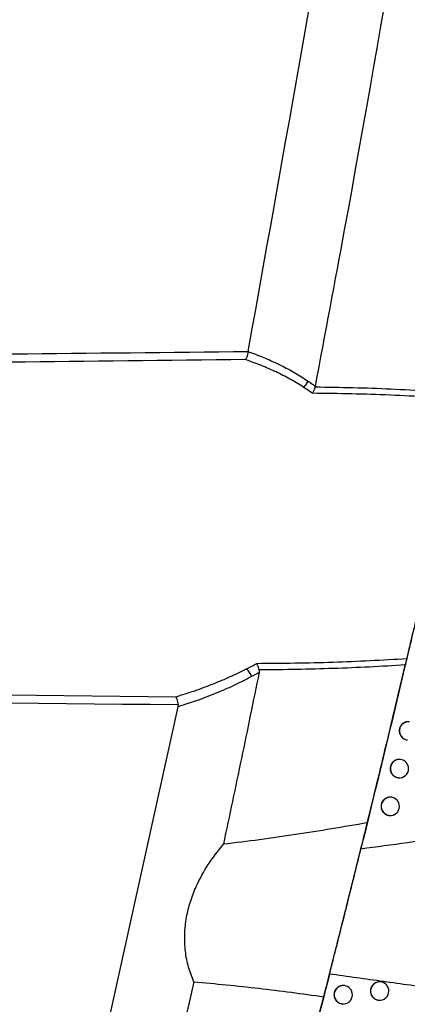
# Model space of a CAD drawing. Header units: millimetres. Extents: x -0.66 to 0.91, y -0.4 to 0.64.
# Tile 22 of 241: x -0.1475 to -0.1264, y -0.0119 to 0.0418. Entities that reach past the tile are written whole.
import ezdxf

# ---------------------------------------------------------------- set-up
doc = ezdxf.new("R2010")
doc.units = ezdxf.units.MM
doc.layers.add('FORMAT', color=7, linetype='Continuous')

msp = doc.modelspace()

# ---------------------------------------------------------------- linework, layer by layer
at = {"layer": 'FORMAT', "color": 7, "linetype": 'Continuous', "lineweight": 25}
for p, q in [((-0.135034, 0.023694), (-0.135036, 0.023683)), ((-0.146151, -0.028717), (-0.138861, 0.004297)), ((-0.126722, 0.001415), (-0.126729, 0.001415)), ((-0.126848, 0.000423), (-0.126841, 0.000422)), ((-0.127222, -0.000646), (-0.127229, -0.000645)), ((-0.127348, -0.001638), (-0.127341, -0.001639)), ((-0.1278, -0.01073), (-0.127807, -0.010729)), ((-0.129787, -0.010931), (-0.129794, -0.01093)), ((-0.127926, -0.011722), (-0.127919, -0.011723)), ((-0.129913, -0.011923), (-0.129906, -0.011924))]:
    msp.add_line(p, q, dxfattribs=at)
for centre, radius, start, end in [((-0.132522, 0.022446), 0.0008496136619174, 305.08098, 333.68499), ((-0.135765, 0.005658), 0.0009550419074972, 17.3296, 47.99428), ((-0.126282, 0.002979), 0.0005000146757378, 83.60458, 262.726615), ((-0.126777, 0.000918), 0.0005000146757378, 83.60458, 262.726615), ((-0.126781, 0.000918), 0.0005, 0, 83.165598), ((-0.126781, 0.000918), 0.0005, 263.165598, 0), ((-0.127277, -0.001143), 0.0005000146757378, 83.60458, 262.726615), ((-0.127281, -0.001142), 0.0005, 0, 83.165598), ((-0.127281, -0.001142), 0.0005, 263.165598, 0), ((-0.127856, -0.011227), 0.0005000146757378, 83.60458, 262.726615), ((-0.127859, -0.011226), 0.0005, 0, 83.165598), ((-0.129842, -0.011428), 0.0005000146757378, 83.60458, 262.726615), ((-0.129846, -0.011427), 0.0005, 0, 83.165598), ((-0.127859, -0.011226), 0.0005, 263.165598, 0), ((-0.129846, -0.011427), 0.0005, 263.165598, 0)]:
    msp.add_arc(centre, radius, start, end, dxfattribs=at)
for points, knots in [([(-0.1350340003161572, 0.0236943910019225), (-0.1328476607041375, 0.0358943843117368), (-0.1284744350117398, 0.0602974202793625), (-0.1232830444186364, 0.0971297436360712), (-0.120740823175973, 0.1217910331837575), (-0.1194698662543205, 0.1341201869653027)], [0, 0, 0, 0, 0.3333046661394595, 0.6666926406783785, 1, 1, 1, 1]), ([(-0.1313642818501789, 0.0217882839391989), (-0.130829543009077, 0.0246374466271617), (-0.1280953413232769, 0.039205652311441), (-0.1237034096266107, 0.0655934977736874), (-0.120384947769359, 0.0897799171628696), (-0.1188880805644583, 0.1021753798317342), (-0.1188207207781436, 0.1027331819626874)], [0, 0, 0, 0, 0.1061557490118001, 0.5427906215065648, 0.979425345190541, 1, 1, 1, 1]), ([(-0.2700714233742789, 0.0221263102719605), (-0.2561370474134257, 0.0223004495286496), (-0.2282682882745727, 0.0226487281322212), (-0.1918274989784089, 0.0230704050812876), (-0.160749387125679, 0.0234177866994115), (-0.1436057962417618, 0.023602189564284), (-0.1350340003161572, 0.0236943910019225)], [0, 0, 0, 0, 0.3095702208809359, 0.6191406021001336, 0.8095702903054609, 1, 1, 1, 1]), ([(-0.1350359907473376, 0.0236827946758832), (-0.1350465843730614, 0.0236263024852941), (-0.1350677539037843, 0.0235134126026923), (-0.1351188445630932, 0.0233664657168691), (-0.1351610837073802, 0.0232867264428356), (-0.1351853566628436, 0.0232535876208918), (-0.1351892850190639, 0.0232485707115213), (-0.1351899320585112, 0.0232477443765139)], [0, 0, 0, 0, 0.3086446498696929, 0.6167730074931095, 0.9381081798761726, 0.989805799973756, 1, 1, 1, 1]), ([(-0.1350359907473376, 0.0236827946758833), (-0.135012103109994, 0.0236744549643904), (-0.1346956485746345, 0.0235639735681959), (-0.1340915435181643, 0.0233313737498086), (-0.1332665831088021, 0.022953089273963), (-0.1324855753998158, 0.0225378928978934), (-0.1320026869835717, 0.0222254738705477), (-0.1317608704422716, 0.0220690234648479)], [0, 0, 0, 0, 0.0209263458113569, 0.27722444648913, 0.5341790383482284, 0.76673034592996, 1, 1, 1, 1]), ([(-0.1351899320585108, 0.0232477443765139), (-0.152281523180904, 0.0230583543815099), (-0.1916685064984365, 0.0226219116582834), (-0.2366289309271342, 0.0220801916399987), (-0.2644976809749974, 0.0217218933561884), (-0.2700714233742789, 0.0216502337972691)], [0, 0, 0, 0, 0.3801440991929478, 0.8760289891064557, 1, 1, 1, 1]), ([(-0.1320341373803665, 0.0217503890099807), (-0.132275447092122, 0.0218992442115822), (-0.1327588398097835, 0.0221974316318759), (-0.1335318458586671, 0.0225881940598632), (-0.1343408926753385, 0.022945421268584), (-0.1349066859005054, 0.0231468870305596), (-0.1351899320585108, 0.0232477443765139)], [0, 0, 0, 0, 0.2406139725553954, 0.4819990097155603, 0.7406794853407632, 1, 1, 1, 1]), ([(-0.1317608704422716, 0.0220690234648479), (-0.1317222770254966, 0.0220426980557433), (-0.131645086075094, 0.0219900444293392), (-0.1315406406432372, 0.0219164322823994), (-0.131447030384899, 0.0218491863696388), (-0.1313918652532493, 0.0218085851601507), (-0.1313642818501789, 0.0217882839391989)], [0, 0, 0, 0, 0.2890725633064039, 0.5781759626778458, 0.7890815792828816, 1, 1, 1, 1]), ([(-0.1315289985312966, 0.0214052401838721), (-0.1316201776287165, 0.0214701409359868), (-0.1317867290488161, 0.0215886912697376), (-0.1319570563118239, 0.0217000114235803), (-0.1320341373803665, 0.0217503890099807)], [0, 0, 0, 0, 0.5474531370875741, 0.9999999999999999, 0.9999999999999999, 0.9999999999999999, 0.9999999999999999]), ([(-0.1315289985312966, 0.0214052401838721), (-0.1315282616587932, 0.0214063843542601), (-0.1315225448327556, 0.0214152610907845), (-0.1314915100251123, 0.021465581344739), (-0.1314341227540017, 0.0215755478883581), (-0.1313931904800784, 0.0216949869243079), (-0.1313721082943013, 0.0217565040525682)], [0, 0, 0, 0, 0.0126646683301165, 0.098255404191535, 0.5355560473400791, 1, 1, 1, 1]), ([(-0.1313642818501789, 0.0217882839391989), (-0.1313648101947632, 0.0217856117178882), (-0.1313658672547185, 0.0217802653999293), (-0.1313677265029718, 0.0217722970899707), (-0.1313697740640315, 0.021764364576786), (-0.1313713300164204, 0.0217591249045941), (-0.1313721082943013, 0.0217565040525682)], [0, 0, 0, 0, 0.2495449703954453, 0.4992650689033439, 0.7495354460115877, 1, 1, 1, 1]), ([(-0.1313721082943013, 0.0217565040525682), (-0.1313715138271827, 0.0217564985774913), (-0.1306841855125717, 0.0217501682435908), (-0.1293101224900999, 0.0217261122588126), (-0.1272423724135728, 0.0216522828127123), (-0.1251670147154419, 0.0215418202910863), (-0.1237817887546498, 0.0214293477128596), (-0.123088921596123, 0.0213730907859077)], [0, 0, 0, 0, 0.0002146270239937, 0.2481537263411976, 0.4962394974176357, 0.7480273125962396, 1, 1, 1, 1]), ([(-0.1231602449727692, 0.0210490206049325), (-0.1238449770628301, 0.0211015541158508), (-0.125214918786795, 0.0212066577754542), (-0.1272964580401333, 0.0213101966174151), (-0.1294013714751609, 0.0213812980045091), (-0.1308196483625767, 0.0213972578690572), (-0.1315289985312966, 0.0214052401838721)], [0, 0, 0, 0, 0.2463891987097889, 0.4929502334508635, 0.7463994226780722, 1, 1, 1, 1]), ([(-0.1231602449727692, 0.0210490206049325), (-0.1231856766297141, 0.0209336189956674), (-0.1233148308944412, 0.0203475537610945), (-0.1236774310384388, 0.0187096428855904), (-0.124323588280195, 0.0158233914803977), (-0.1251554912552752, 0.0121720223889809), (-0.1258290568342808, 0.0092668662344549), (-0.1262147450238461, 0.0076213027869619), (-0.1263512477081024, 0.0070413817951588), (-0.1263781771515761, 0.0069269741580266)], [0, 0, 0, 0, 0.0293869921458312, 0.149241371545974, 0.379425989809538, 0.6132709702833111, 0.8495414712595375, 0.9703173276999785, 1, 1, 1, 1]), ([(-0.1259122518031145, 0.0089293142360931), (-0.1264021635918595, 0.0068439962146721), (-0.1273733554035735, 0.0027101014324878), (-0.1283839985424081, -0.0014143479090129), (-0.1288848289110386, -0.0034582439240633)], [0, 0, 0, 0, 0.5044439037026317, 1, 1, 1, 1]), ([(-0.1351262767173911, 0.0063678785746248), (-0.1350309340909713, 0.0064170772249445), (-0.1348442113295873, 0.0065134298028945), (-0.1346590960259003, 0.0066146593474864), (-0.1345685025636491, 0.0066642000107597)], [0, 0, 0, 0, 0.5106106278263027, 1, 1, 1, 1]), ([(-0.1345685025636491, 0.0066642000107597), (-0.1331772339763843, 0.0066767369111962), (-0.1304419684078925, 0.0067013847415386), (-0.1277170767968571, 0.0068526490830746), (-0.1263781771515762, 0.0069269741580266)], [0, 0, 0, 0, 0.5086411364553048, 1, 1, 1, 1]), ([(-0.1344380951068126, 0.0063088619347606), (-0.1344558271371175, 0.0063720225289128), (-0.1344897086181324, 0.0064927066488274), (-0.1345376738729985, 0.0066040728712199), (-0.1345632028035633, 0.0066542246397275), (-0.1345678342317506, 0.0066629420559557), (-0.1345685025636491, 0.0066642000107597)], [0, 0, 0, 0, 0.4735817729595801, 0.9048964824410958, 0.9862762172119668, 1, 1, 1, 1]), ([(-0.1264607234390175, 0.0065767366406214), (-0.1271124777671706, 0.0065366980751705), (-0.1284162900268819, 0.0064566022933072), (-0.1303941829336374, 0.006377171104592), (-0.1323922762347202, 0.0063254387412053), (-0.1337466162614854, 0.0063111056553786), (-0.1344287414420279, 0.0063088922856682), (-0.1344380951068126, 0.0063088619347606)], [0, 0, 0, 0, 0.2457551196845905, 0.4916247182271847, 0.7440023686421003, 0.9964896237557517, 1, 1, 1, 1]), ([(-0.1285341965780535, -0.002042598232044), (-0.1281838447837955, -0.0006072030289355), (-0.1274831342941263, 0.0022636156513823), (-0.1268015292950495, 0.0051390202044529), (-0.1264607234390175, 0.0065767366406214)], [0, 0, 0, 0, 0.4999950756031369, 1, 1, 1, 1]), ([(-0.1263781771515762, 0.0069269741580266), (-0.1263835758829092, 0.0069040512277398), (-0.126394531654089, 0.0068575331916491), (-0.1264134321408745, 0.0067773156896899), (-0.1264336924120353, 0.0066913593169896), (-0.1264496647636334, 0.0066236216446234), (-0.1264587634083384, 0.0065850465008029), (-0.1264607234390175, 0.0065767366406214)], [0, 0, 0, 0, 0.2304213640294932, 0.4675994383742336, 0.6979862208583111, 0.9349401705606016, 1, 1, 1, 1]), ([(-0.2701058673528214, 0.0063975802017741), (-0.2543055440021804, 0.0061966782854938), (-0.2331017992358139, 0.0059270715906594), (-0.2055971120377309, 0.0055982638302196), (-0.1776947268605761, 0.0052706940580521), (-0.1551956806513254, 0.0050209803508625), (-0.1389974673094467, 0.0048411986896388)], [0, 0, 0, 0, 0.3615432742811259, 0.4851844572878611, 0.6293579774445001, 1, 1, 1, 1]), ([(-0.1388572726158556, 0.0043938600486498), (-0.1551022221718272, 0.0045704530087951), (-0.1776480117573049, 0.0048155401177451), (-0.2055971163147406, 0.0051371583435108), (-0.2330903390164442, 0.0054594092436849), (-0.2542825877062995, 0.0057239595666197), (-0.2700714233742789, 0.0059210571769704)], [0, 0, 0, 0, 0.3714112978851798, 0.51546857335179, 0.6390101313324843, 1, 1, 1, 1]), ([(-0.1389974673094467, 0.0048411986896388), (-0.1386495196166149, 0.0049478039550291), (-0.1379529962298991, 0.0051612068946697), (-0.1369601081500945, 0.0055323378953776), (-0.1360155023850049, 0.00592927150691), (-0.1354228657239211, 0.0062215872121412), (-0.1351262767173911, 0.0063678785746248)], [0, 0, 0, 0, 0.2650342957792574, 0.5305469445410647, 0.7650590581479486, 0.9999999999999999, 0.9999999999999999, 0.9999999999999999, 0.9999999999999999]), ([(-0.1348537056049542, 0.0059426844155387), (-0.1351495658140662, 0.0057895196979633), (-0.1357418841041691, 0.0054828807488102), (-0.1367078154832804, 0.0050556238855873), (-0.1375635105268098, 0.0047241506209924), (-0.1383030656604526, 0.0044697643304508), (-0.1386753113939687, 0.0043548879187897), (-0.1388614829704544, 0.0042974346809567)], [0, 0, 0, 0, 0.2268295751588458, 0.4541175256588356, 0.7267442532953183, 0.8633363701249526, 1, 1, 1, 1]), ([(-0.1344378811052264, 0.0061722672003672), (-0.1347584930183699, 0.0046069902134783), (-0.135399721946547, 0.0014764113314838), (-0.1360596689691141, -0.0016502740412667), (-0.1363896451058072, -0.0032136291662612)], [0, 0, 0, 0, 0.4999960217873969, 1, 1, 1, 1]), ([(-0.1344378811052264, 0.0061722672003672), (-0.1344812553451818, 0.0061477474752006), (-0.1345483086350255, 0.0061098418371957), (-0.1346393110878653, 0.0060593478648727), (-0.1347106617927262, 0.0060201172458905), (-0.1347821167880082, 0.0059811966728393), (-0.1348298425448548, 0.0059555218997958), (-0.1348537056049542, 0.0059426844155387)], [0, 0, 0, 0, 0.3140918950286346, 0.4855622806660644, 0.6570353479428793, 0.8285163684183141, 1, 1, 1, 1]), ([(-0.1344380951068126, 0.0063088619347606), (-0.134434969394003, 0.006292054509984), (-0.1344286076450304, 0.006257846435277), (-0.1344308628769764, 0.0062172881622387), (-0.1344347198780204, 0.0061887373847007), (-0.1344368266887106, 0.0061777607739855), (-0.1344378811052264, 0.0061722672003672)], [0, 0, 0, 0, 0.3716312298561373, 0.7563793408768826, 0.8780727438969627, 1, 1, 1, 1]), ([(-0.1389974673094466, 0.0048411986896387), (-0.1389968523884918, 0.0048403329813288), (-0.1389917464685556, 0.004833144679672), (-0.1389684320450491, 0.0047970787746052), (-0.1389293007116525, 0.0047119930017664), (-0.1388843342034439, 0.0045631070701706), (-0.1388662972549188, 0.0044503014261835), (-0.1388572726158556, 0.0043938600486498)], [0, 0, 0, 0, 0.0104693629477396, 0.0869310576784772, 0.3981112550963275, 0.6988499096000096, 1, 1, 1, 1]), ([(-0.1388614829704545, 0.0042974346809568), (-0.1388600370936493, 0.0043052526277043), (-0.13885713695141, 0.0043209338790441), (-0.1388550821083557, 0.0043449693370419), (-0.1388547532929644, 0.0043693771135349), (-0.1388564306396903, 0.0043856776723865), (-0.1388572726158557, 0.0043938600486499)], [0, 0, 0, 0, 0.2459170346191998, 0.4932608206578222, 0.7456326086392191, 1, 1, 1, 1]), ([(-0.1262337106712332, 0.0034754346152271), (-0.1262405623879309, 0.003476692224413), (-0.1262614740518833, 0.0034805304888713), (-0.1262966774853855, 0.0034805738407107), (-0.1263385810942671, 0.0034788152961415), (-0.1263801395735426, 0.0034731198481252), (-0.1264215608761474, 0.003463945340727), (-0.1264619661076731, 0.0034512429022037), (-0.1265139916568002, 0.0034299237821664), (-0.1265631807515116, 0.0034020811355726), (-0.126608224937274, 0.0033683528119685), (-0.1266502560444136, 0.0033309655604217), (-0.1266874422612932, 0.0032883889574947), (-0.1267187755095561, 0.003241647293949), (-0.1267460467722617, 0.0031924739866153), (-0.1267670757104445, 0.0031400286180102), (-0.1267820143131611, 0.0030821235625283), (-0.1267901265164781, 0.0030333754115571), (-0.1267912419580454, 0.0029983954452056), (-0.1267918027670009, 0.0029808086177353)], [0, 0, 0, 0, 0.0248230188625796, 0.0757606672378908, 0.1249495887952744, 0.1744800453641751, 0.2250880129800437, 0.2760684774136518, 0.3252462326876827, 0.4252759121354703, 0.476248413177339, 0.5253662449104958, 0.6252756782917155, 0.6761879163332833, 0.725222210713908, 0.8249609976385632, 0.8757855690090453, 0.9375488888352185, 1, 1, 1, 1]), ([(-0.1267918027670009, 0.0029808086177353), (-0.1267914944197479, 0.0029670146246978), (-0.126790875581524, 0.002939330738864), (-0.1267855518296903, 0.0028977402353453), (-0.126776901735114, 0.0028562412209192), (-0.1267647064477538, 0.0028157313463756), (-0.1267440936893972, 0.0027635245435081), (-0.1267169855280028, 0.002714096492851), (-0.1266839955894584, 0.0026687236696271), (-0.1266473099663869, 0.002626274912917), (-0.1266054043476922, 0.0025886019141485), (-0.1265592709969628, 0.0025566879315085), (-0.1265105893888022, 0.0025288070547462), (-0.1264585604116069, 0.0025068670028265), (-0.1264043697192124, 0.0024926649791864), (-0.1263733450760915, 0.0024855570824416), (-0.1263559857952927, 0.0024847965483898), (-0.1263524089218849, 0.0024846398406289)], [0, 0, 0, 0, 0.0569377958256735, 0.1142714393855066, 0.1728531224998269, 0.2318658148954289, 0.2888035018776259, 0.4046101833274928, 0.4636166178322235, 0.5206155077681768, 0.6365440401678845, 0.6956110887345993, 0.7527067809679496, 0.8688337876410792, 0.9280032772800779, 0.9851651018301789, 1, 1, 1, 1]), ([(-0.1267292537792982, 0.0014141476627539), (-0.1267360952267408, 0.0014154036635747), (-0.1267570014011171, 0.0014192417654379), (-0.1267922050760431, 0.0014192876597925), (-0.1268341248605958, 0.0014175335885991), (-0.1268757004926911, 0.0014118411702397), (-0.1269171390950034, 0.0014026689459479), (-0.1269575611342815, 0.0013899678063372), (-0.1270096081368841, 0.001368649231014), (-0.1270588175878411, 0.001340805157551), (-0.1271038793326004, 0.0013070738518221), (-0.1271459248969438, 0.0012696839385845), (-0.1271831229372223, 0.0012271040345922), (-0.1272144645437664, 0.0011803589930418), (-0.1272417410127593, 0.0011311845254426), (-0.1272627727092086, 0.0010787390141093), (-0.1272777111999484, 0.0010208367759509), (-0.1272858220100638, 0.0009720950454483), (-0.1272869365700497, 0.0009371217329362), (-0.1272874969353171, 0.0009195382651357)], [0, 0, 0, 0, 0.0247801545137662, 0.0757234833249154, 0.1249207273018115, 0.1744595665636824, 0.225076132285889, 0.2760652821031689, 0.3252503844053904, 0.4252952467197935, 0.4762756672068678, 0.5253965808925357, 0.6253126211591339, 0.6762284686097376, 0.7252601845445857, 0.8249940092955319, 0.8758162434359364, 0.9375643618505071, 1, 1, 1, 1]), ([(-0.1272874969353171, 0.0009195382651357), (-0.127287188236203, 0.0009057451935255), (-0.1272865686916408, 0.0008780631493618), (-0.1272812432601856, 0.0008364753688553), (-0.1272725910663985, 0.0007949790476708), (-0.1272603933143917, 0.00075447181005), (-0.1272397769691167, 0.0007022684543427), (-0.1272126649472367, 0.0006528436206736), (-0.1271796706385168, 0.0006074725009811), (-0.1271429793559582, 0.0005650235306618), (-0.1271010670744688, 0.0005273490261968), (-0.1270549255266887, 0.0004954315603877), (-0.1270062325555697, 0.0004675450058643), (-0.1269541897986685, 0.0004455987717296), (-0.1268999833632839, 0.0004313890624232), (-0.1268689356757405, 0.0004242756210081), (-0.1268515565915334, 0.0004235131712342), (-0.126847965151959, 0.0004233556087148)], [0, 0, 0, 0, 0.0569304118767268, 0.1142566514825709, 0.1728308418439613, 0.2318359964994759, 0.2887662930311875, 0.4045577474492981, 0.463556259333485, 0.5205515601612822, 0.6364724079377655, 0.6955352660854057, 0.7526338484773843, 0.8687664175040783, 0.9279385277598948, 0.9851082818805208, 1, 1, 1, 1]), ([(-0.1288848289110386, -0.0034582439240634), (-0.1280340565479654, -0.0033424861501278), (-0.1263322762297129, -0.0031109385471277), (-0.1237832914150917, -0.0027662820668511), (-0.1212364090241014, -0.0024306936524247), (-0.1186802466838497, -0.0021085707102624), (-0.1161154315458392, -0.0018060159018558), (-0.1135415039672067, -0.0015287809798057), (-0.1109707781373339, -0.0012860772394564), (-0.1083272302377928, -0.001073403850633), (-0.1065457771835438, -0.0009771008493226), (-0.1056170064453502, -0.00092689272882)], [0, 0, 0, 0, 0.1089462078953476, 0.2179225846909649, 0.3269928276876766, 0.4360976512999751, 0.5467466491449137, 0.6574408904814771, 0.7682878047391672, 0.8791955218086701, 1, 1, 1, 1]), ([(-0.1272291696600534, -0.0006460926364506), (-0.1272360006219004, -0.0006448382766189), (-0.1272569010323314, -0.0006410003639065), (-0.1272921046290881, -0.0006409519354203), (-0.1273340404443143, -0.0006427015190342), (-0.1273756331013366, -0.0006483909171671), (-0.1274170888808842, -0.0006575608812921), (-0.1274575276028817, -0.0006702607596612), (-0.1275095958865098, -0.0006915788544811), (-0.1275588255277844, -0.0007194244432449), (-0.1276039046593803, -0.0007531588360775), (-0.1276459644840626, -0.0007905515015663), (-0.1276831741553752, -0.0008331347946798), (-0.1277145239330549, -0.0008798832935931), (-0.1277418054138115, -0.0009290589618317), (-0.1277628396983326, -0.0009815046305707), (-0.1277777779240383, -0.0010394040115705), (-0.1277858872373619, -0.0010881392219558), (-0.1277870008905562, -0.001123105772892), (-0.1277875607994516, -0.0011406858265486)], [0, 0, 0, 0, 0.0247366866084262, 0.0756858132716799, 0.1248915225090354, 0.1744388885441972, 0.2250642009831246, 0.2760621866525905, 0.3252547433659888, 0.4253150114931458, 0.4763034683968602, 0.5254274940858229, 0.6253502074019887, 0.6762697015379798, 0.7252987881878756, 0.8250275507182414, 0.875847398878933, 0.9375800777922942, 1, 1, 1, 1]), ([(-0.1277875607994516, -0.0011406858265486), (-0.1277872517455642, -0.0011544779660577), (-0.1277866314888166, -0.0011821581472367), (-0.1277813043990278, -0.0012237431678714), (-0.1277726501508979, -0.0012652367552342), (-0.127760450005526, -0.0013057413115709), (-0.1277398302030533, -0.0013579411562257), (-0.1277127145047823, -0.001407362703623), (-0.1276797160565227, -0.0014527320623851), (-0.1276430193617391, -0.0014951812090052), (-0.1276011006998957, -0.0015328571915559), (-0.1275549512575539, -0.0015647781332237), (-0.1275062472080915, -0.0015926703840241), (-0.1274541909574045, -0.0016146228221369), (-0.1273999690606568, -0.001628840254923), (-0.1273688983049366, -0.0016359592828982), (-0.1273514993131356, -0.0016367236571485), (-0.1273478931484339, -0.0016368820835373)], [0, 0, 0, 0, 0.0569229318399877, 0.114241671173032, 0.1728082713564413, 0.231805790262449, 0.2887286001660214, 0.4045046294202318, 0.4634951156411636, 0.5204867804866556, 0.6363998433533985, 0.6954584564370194, 0.7525599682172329, 0.8686981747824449, 0.9278729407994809, 0.9850507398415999, 1, 1, 1, 1]), ([(-0.1285341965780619, -0.002042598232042), (-0.1291852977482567, -0.0021544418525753), (-0.1304876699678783, -0.0023781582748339), (-0.1324483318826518, -0.0026877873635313), (-0.1344148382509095, -0.0029741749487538), (-0.1357312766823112, -0.0031337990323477), (-0.1363896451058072, -0.0032136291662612)], [0, 0, 0, 0, 0.2498007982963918, 0.4996667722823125, 0.7497766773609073, 1, 1, 1, 1]), ([(-0.1309111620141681, -0.0115334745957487), (-0.1308060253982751, -0.0111216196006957), (-0.1305933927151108, -0.0102886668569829), (-0.1302371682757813, -0.0088834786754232), (-0.129853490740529, -0.007360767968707), (-0.1294553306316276, -0.0057693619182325), (-0.1290633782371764, -0.00419177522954), (-0.1287878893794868, -0.0030752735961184), (-0.1286145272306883, -0.0023700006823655), (-0.1285609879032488, -0.0021517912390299), (-0.1285341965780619, -0.002042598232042)], [0, 0, 0, 0, 0.1397007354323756, 0.2825366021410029, 0.4402438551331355, 0.602476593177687, 0.7608957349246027, 0.9239567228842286, 0.9619475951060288, 1, 1, 1, 1]), ([(-0.1380077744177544, -0.0107239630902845), (-0.1381093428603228, -0.0104621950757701), (-0.1383150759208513, -0.0099319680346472), (-0.1384819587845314, -0.0090573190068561), (-0.1385228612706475, -0.0081335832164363), (-0.13842277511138, -0.0072189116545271), (-0.1382013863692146, -0.0063375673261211), (-0.1378242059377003, -0.0053585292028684), (-0.1372372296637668, -0.0042803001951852), (-0.1366749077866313, -0.0035726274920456), (-0.1363896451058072, -0.0032136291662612)], [0, 0, 0, 0, 0.1084473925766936, 0.2196667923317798, 0.3310161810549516, 0.4460701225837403, 0.5509411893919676, 0.658158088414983, 0.8265855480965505, 1, 1, 1, 1]), ([(-0.130597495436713, -0.0102965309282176), (-0.1305938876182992, -0.0102823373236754), (-0.1305625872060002, -0.010159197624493), (-0.1305009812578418, -0.0099166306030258), (-0.1304085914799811, -0.0095523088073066), (-0.1303105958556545, -0.0091652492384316), (-0.1302069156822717, -0.0087550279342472), (-0.1300985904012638, -0.0083256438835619), (-0.1299857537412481, -0.0078775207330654), (-0.1298697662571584, -0.0074159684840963), (-0.1297549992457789, -0.0069583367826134), (-0.1296430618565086, -0.0065111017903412), (-0.1295342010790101, -0.0060753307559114), (-0.1294257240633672, -0.0056402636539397), (-0.1293199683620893, -0.0052152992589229), (-0.1292181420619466, -0.004805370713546), (-0.1291203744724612, -0.0044110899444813), (-0.1290261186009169, -0.0040303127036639), (-0.1289475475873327, -0.0037123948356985), (-0.1289021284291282, -0.0035283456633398), (-0.1288848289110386, -0.0034582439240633)], [0, 0, 0, 0, 0.0074751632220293, 0.0648524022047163, 0.1226177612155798, 0.1816072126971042, 0.2410224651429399, 0.3019242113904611, 0.3632867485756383, 0.4261033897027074, 0.4894254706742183, 0.5475621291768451, 0.6060991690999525, 0.6659027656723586, 0.7261454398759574, 0.7842825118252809, 0.8428278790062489, 0.902654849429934, 0.9629226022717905, 1, 1, 1, 1]), ([(-0.1380077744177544, -0.0107239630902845), (-0.13866844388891, -0.013712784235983), (-0.1398112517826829, -0.0188827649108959), (-0.1411243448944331, -0.0245868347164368), (-0.1417906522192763, -0.0274419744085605), (-0.1419802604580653, -0.0282509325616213), (-0.1420424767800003, -0.0285161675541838), (-0.1420728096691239, -0.0286454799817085)], [0, 0, 0, 0, 0.4996956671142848, 0.8643598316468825, 0.9555255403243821, 0.9783169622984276, 1, 1, 1, 1]), ([(-0.1380077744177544, -0.0107239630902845), (-0.1374147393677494, -0.010775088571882), (-0.1362283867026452, -0.0108773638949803), (-0.1344530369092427, -0.0110730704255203), (-0.1326800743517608, -0.0112908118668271), (-0.1315008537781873, -0.0114525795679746), (-0.1309111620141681, -0.0115334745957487)], [0, 0, 0, 0, 0.2497530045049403, 0.4996250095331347, 0.749777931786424, 0.9999999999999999, 0.9999999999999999, 0.9999999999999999, 0.9999999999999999]), ([(-0.1305974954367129, -0.0102965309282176), (-0.131229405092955, -0.0127626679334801), (-0.1323115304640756, -0.0169858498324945), (-0.1334350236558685, -0.0211982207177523), (-0.1339024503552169, -0.0229507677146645)], [0, 0, 0, 0, 0.583952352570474, 1, 1, 1, 1]), ([(-0.1092569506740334, -0.0127991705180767), (-0.1101049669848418, -0.0127362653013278), (-0.1118014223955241, -0.0126104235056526), (-0.1152221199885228, -0.0122878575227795), (-0.1195253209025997, -0.0118017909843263), (-0.1239624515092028, -0.0112193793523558), (-0.1276547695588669, -0.0107084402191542), (-0.1296164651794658, -0.0104338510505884), (-0.1305974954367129, -0.0102965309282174)], [0, 0, 0, 0, 0.1199289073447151, 0.2399176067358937, 0.4826078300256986, 0.7256496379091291, 0.862799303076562, 0.9999999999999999, 0.9999999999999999, 0.9999999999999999, 0.9999999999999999]), ([(-0.1278073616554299, -0.0107302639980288), (-0.1278285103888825, -0.0107279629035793), (-0.1278772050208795, -0.0107226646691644), (-0.1279547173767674, -0.0107311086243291), (-0.128036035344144, -0.0107525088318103), (-0.1281133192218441, -0.0107881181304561), (-0.1281828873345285, -0.0108356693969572), (-0.1282440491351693, -0.0108948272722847), (-0.1282939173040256, -0.0109627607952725), (-0.1283320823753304, -0.011038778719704), (-0.1283535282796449, -0.0111094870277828), (-0.1283639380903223, -0.0111722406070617), (-0.1283650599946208, -0.0112072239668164), (-0.12836562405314, -0.0112248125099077)], [0, 0, 0, 0, 0.0757651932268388, 0.1744481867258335, 0.2759939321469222, 0.3746546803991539, 0.4761832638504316, 0.5747223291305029, 0.6761286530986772, 0.774497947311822, 0.8757279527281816, 0.9375198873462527, 1, 1, 1, 1]), ([(-0.1297942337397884, -0.010931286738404), (-0.1298010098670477, -0.0109300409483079), (-0.129821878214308, -0.0109262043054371), (-0.1298570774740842, -0.0109261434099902), (-0.129899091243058, -0.0109278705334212), (-0.1299407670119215, -0.0109335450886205), (-0.1299823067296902, -0.0109427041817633), (-0.1300228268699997, -0.0109553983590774), (-0.1300749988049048, -0.0109767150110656), (-0.1301243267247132, -0.0110045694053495), (-0.130169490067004, -0.0110383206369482), (-0.1302116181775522, -0.011075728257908), (-0.1302488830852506, -0.0111183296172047), (-0.1302802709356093, -0.0111650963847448), (-0.1303075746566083, -0.011214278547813), (-0.1303286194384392, -0.0112667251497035), (-0.1303435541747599, -0.0113246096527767), (-0.1303516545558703, -0.0113733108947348), (-0.1303527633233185, -0.0114082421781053), (-0.1303533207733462, -0.0114258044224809)], [0, 0, 0, 0, 0.0245131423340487, 0.0754927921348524, 0.1247425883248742, 0.1743343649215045, 0.2250052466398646, 0.2760492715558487, 0.3252803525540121, 0.4254202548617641, 0.4764502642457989, 0.5255901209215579, 0.6255468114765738, 0.6764848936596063, 0.7255001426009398, 0.8252022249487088, 0.8760094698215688, 0.9376618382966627, 0.9999999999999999, 0.9999999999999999, 0.9999999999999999, 0.9999999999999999]), ([(-0.12836562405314, -0.0112248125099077), (-0.1283643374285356, -0.0112524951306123), (-0.1283617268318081, -0.0113086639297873), (-0.1283401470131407, -0.0113901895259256), (-0.1283059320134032, -0.01146774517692), (-0.1282593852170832, -0.0115377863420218), (-0.128201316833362, -0.0115995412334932), (-0.1281343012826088, -0.0116503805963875), (-0.1280589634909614, -0.0116890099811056), (-0.127988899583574, -0.0117130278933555), (-0.1279433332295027, -0.0117182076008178), (-0.1279260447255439, -0.0117201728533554)], [0, 0, 0, 0, 0.1142282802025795, 0.2317723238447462, 0.3459996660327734, 0.4635331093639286, 0.5778824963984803, 0.6955368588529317, 0.8100829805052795, 0.9279428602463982, 1, 1, 1, 1]), ([(-0.135415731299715, -0.0285292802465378), (-0.1353825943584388, -0.0284084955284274), (-0.135202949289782, -0.0277536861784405), (-0.1348416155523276, -0.0264305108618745), (-0.1333393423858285, -0.0208950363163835), (-0.1320383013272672, -0.0158790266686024), (-0.1309111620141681, -0.0115334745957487)], [0, 0, 0, 0, 0.0213697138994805, 0.1158514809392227, 0.2340298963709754, 1, 1, 1, 1]), ([(-0.1303533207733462, -0.011425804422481), (-0.1303530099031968, -0.0114395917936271), (-0.130352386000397, -0.0114672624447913), (-0.1303470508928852, -0.0115088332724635), (-0.1303383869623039, -0.0115503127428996), (-0.1303261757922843, -0.0115908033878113), (-0.1303055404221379, -0.0116429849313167), (-0.1302784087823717, -0.0116923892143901), (-0.1302453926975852, -0.0117377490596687), (-0.1302086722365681, -0.0117801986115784), (-0.1301667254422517, -0.011817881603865), (-0.1301205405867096, -0.0118498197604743), (-0.1300717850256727, -0.0118777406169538), (-0.130019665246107, -0.0118997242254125), (-0.1299653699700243, -0.0119139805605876), (-0.1299341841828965, -0.011921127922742), (-0.129916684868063, -0.0119219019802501), (-0.1299130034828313, -0.0119220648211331)], [0, 0, 0, 0, 0.056884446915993, 0.1141645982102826, 0.1726921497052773, 0.2316503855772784, 0.2885346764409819, 0.4042313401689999, 0.4631805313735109, 0.5201535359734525, 0.6360266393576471, 0.6950634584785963, 0.7521801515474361, 0.8683475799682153, 0.9275361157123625, 0.9847555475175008, 1, 1, 1, 1])]:
    msp.add_open_spline(points, degree=3, knots=knots, dxfattribs=at)

doc.saveas('drawing.dxf')
